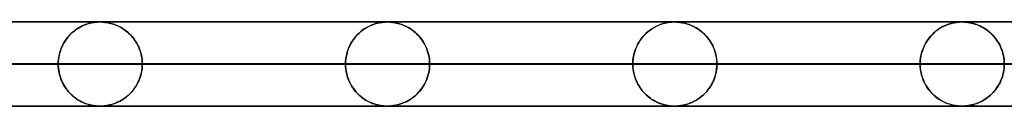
# Model space of a CAD drawing. Header units: millimetres. Extents: x -790 to 790, y -924 to 924.
# Tile 3 of 48: x -555 to -438, y 914 to 924. Entities that reach past the tile are written whole.
import ezdxf

# ---------------------------------------------------------------- set-up
doc = ezdxf.new("R2010")
doc.units = ezdxf.units.MM
doc.layers.add('HIDDEN', color=7, linetype='Continuous')
doc.layers.add('THICK', color=7, linetype='Continuous')

msp = doc.modelspace()

# ---------------------------------------------------------------- linework, layer by layer
at = {"layer": 'HIDDEN'}
for p, q in [((0, 923.99), (-677, 923.99)), ((-330.08, 923.98), (-647.9, 923.98)), ((-548.31, 923.18), (-548.5, 923.05)), ((-548.41, 923.11), (-548.24, 923.22)), ((-548.12, 923.3), (-548.31, 923.18)), ((-548.24, 923.22), (-548.06, 923.33)), ((-547.92, 923.41), (-548.12, 923.3)), ((-548.06, 923.33), (-547.89, 923.42)), ((-547.72, 923.51), (-547.92, 923.41)), ((-547.89, 923.42), (-547.71, 923.51)), ((-547.52, 923.6), (-547.72, 923.51)), ((-547.71, 923.51), (-547.53, 923.59)), ((-547.53, 923.59), (-547.35, 923.66)), ((-547.32, 923.67), (-547.52, 923.6)), ((-547.35, 923.66), (-547.16, 923.73)), ((-547.14, 923.74), (-547.32, 923.67)), ((-547.16, 923.73), (-546.98, 923.79)), ((-546.96, 923.79), (-547.14, 923.74)), ((-546.98, 923.79), (-546.79, 923.83)), ((-546.79, 923.84), (-546.96, 923.79)), ((-546.79, 923.83), (-546.61, 923.88)), ((-546.64, 923.87), (-546.79, 923.84)), ((-546.49, 923.9), (-546.64, 923.87)), ((-546.61, 923.88), (-546.44, 923.91)), ((-546.36, 923.92), (-546.49, 923.9)), ((-546.44, 923.91), (-546.29, 923.93)), ((-546.24, 923.94), (-546.36, 923.92)), ((-546.29, 923.93), (-546.15, 923.95)), ((-546.13, 923.95), (-546.24, 923.94)), ((-546.15, 923.95), (-546.02, 923.96)), ((-546.03, 923.96), (-546.13, 923.95)), ((-545.93, 923.97), (-546.03, 923.96)), ((-546.02, 923.96), (-545.92, 923.97)), ((-545.83, 923.97), (-545.93, 923.97)), ((-545.92, 923.97), (-545.82, 923.98)), ((-545.75, 923.98), (-545.83, 923.97)), ((-545.82, 923.98), (-545.74, 923.98)), ((-545.67, 923.98), (-545.75, 923.98)), ((-545.74, 923.98), (-545.67, 923.98)), ((-545.67, 923.98), (-545.6, 923.98)), ((-545.6, 923.98), (-545.67, 923.98)), ((-545.6, 923.98), (-545.53, 923.98)), ((-545.52, 923.98), (-545.6, 923.98)), ((-545.53, 923.98), (-545.46, 923.98)), ((-545.44, 923.98), (-545.52, 923.98)), ((-545.46, 923.98), (-545.38, 923.98)), ((-545.35, 923.97), (-545.44, 923.98)), ((-545.38, 923.98), (-545.29, 923.97)), ((-545.25, 923.97), (-545.35, 923.97)), ((-545.29, 923.97), (-545.19, 923.96)), ((-545.12, 923.96), (-545.25, 923.97)), ((-545.19, 923.96), (-545.1, 923.95)), ((-544.98, 923.94), (-545.12, 923.96)), ((-545.1, 923.95), (-544.99, 923.94)), ((-544.99, 923.94), (-544.89, 923.93)), ((-544.81, 923.92), (-544.98, 923.94)), ((-544.89, 923.93), (-544.76, 923.91)), ((-544.62, 923.88), (-544.81, 923.92)), ((-544.76, 923.91), (-544.63, 923.88)), ((-544.63, 923.88), (-544.48, 923.85)), ((-544.41, 923.84), (-544.62, 923.88)), ((-544.48, 923.85), (-544.33, 923.82)), ((-544.19, 923.78), (-544.41, 923.84)), ((-544.33, 923.82), (-544.16, 923.77)), ((-543.97, 923.71), (-544.19, 923.78)), ((-544.16, 923.77), (-543.99, 923.71)), ((-543.99, 923.71), (-543.81, 923.65)), ((-543.74, 923.62), (-543.97, 923.71)), ((-543.81, 923.65), (-543.62, 923.57)), ((-543.52, 923.53), (-543.74, 923.62)), ((-543.62, 923.57), (-543.43, 923.48)), ((-543.31, 923.42), (-543.52, 923.53)), ((-543.43, 923.48), (-543.23, 923.39)), ((-543.09, 923.31), (-543.31, 923.42)), ((-543.23, 923.39), (-543.04, 923.28)), ((-542.88, 923.18), (-543.09, 923.31)), ((-543.04, 923.28), (-542.86, 923.17)), ((-542.68, 923.04), (-542.88, 923.18)), ((-514.28, 923.13), (-514.08, 923.26)), ((-514.01, 923.3), (-514.24, 923.16)), ((-514.08, 923.26), (-513.88, 923.37)), ((-513.78, 923.42), (-514.01, 923.3)), ((-513.88, 923.37), (-513.68, 923.48)), ((-513.55, 923.54), (-513.78, 923.42)), ((-513.68, 923.48), (-513.47, 923.57)), ((-513.31, 923.64), (-513.55, 923.54)), ((-513.47, 923.57), (-513.27, 923.66)), ((-513.08, 923.72), (-513.31, 923.64)), ((-513.27, 923.66), (-513.06, 923.73)), ((-512.87, 923.79), (-513.08, 923.72)), ((-513.06, 923.73), (-512.86, 923.79)), ((-512.67, 923.84), (-512.87, 923.79)), ((-512.86, 923.79), (-512.66, 923.84)), ((-512.48, 923.88), (-512.67, 923.84)), ((-512.66, 923.84), (-512.46, 923.89)), ((-512.31, 923.91), (-512.48, 923.88)), ((-512.46, 923.89), (-512.28, 923.92)), ((-512.16, 923.94), (-512.31, 923.91)), ((-512.28, 923.92), (-512.12, 923.94)), ((-512.03, 923.95), (-512.16, 923.94)), ((-512.12, 923.94), (-511.97, 923.96)), ((-511.91, 923.96), (-512.03, 923.95)), ((-511.97, 923.96), (-511.85, 923.97)), ((-511.79, 923.97), (-511.91, 923.96)), ((-511.85, 923.97), (-511.75, 923.97)), ((-511.68, 923.98), (-511.79, 923.97)), ((-511.75, 923.97), (-511.66, 923.98)), ((-511.59, 923.98), (-511.68, 923.98)), ((-511.66, 923.98), (-511.58, 923.98)), ((-511.5, 923.98), (-511.59, 923.98)), ((-511.58, 923.98), (-511.5, 923.98)), ((-511.5, 923.98), (-511.42, 923.98)), ((-511.41, 923.98), (-511.5, 923.98)), ((-511.42, 923.98), (-511.35, 923.98)), ((-511.32, 923.98), (-511.41, 923.98)), ((-511.35, 923.98), (-511.26, 923.97)), ((-511.22, 923.97), (-511.32, 923.98)), ((-511.26, 923.97), (-511.16, 923.97)), ((-511.1, 923.96), (-511.22, 923.97)), ((-511.16, 923.97), (-511.06, 923.96)), ((-510.97, 923.95), (-511.1, 923.96)), ((-511.06, 923.96), (-510.95, 923.95)), ((-510.82, 923.93), (-510.97, 923.95)), ((-510.95, 923.95), (-510.84, 923.94)), ((-510.84, 923.94), (-510.71, 923.92)), ((-510.65, 923.91), (-510.82, 923.93)), ((-510.71, 923.92), (-510.57, 923.89)), ((-510.47, 923.87), (-510.65, 923.91)), ((-510.57, 923.89), (-510.42, 923.86)), ((-510.26, 923.82), (-510.47, 923.87)), ((-510.42, 923.86), (-510.26, 923.82)), ((-510.26, 923.82), (-510.08, 923.77)), ((-510.05, 923.77), (-510.26, 923.82)), ((-510.08, 923.77), (-509.89, 923.72)), ((-509.83, 923.69), (-510.05, 923.77)), ((-509.89, 923.72), (-509.7, 923.64)), ((-509.62, 923.61), (-509.83, 923.69)), ((-509.7, 923.64), (-509.49, 923.56)), ((-509.41, 923.52), (-509.62, 923.61)), ((-509.49, 923.56), (-509.29, 923.46)), ((-509.2, 923.42), (-509.41, 923.52)), ((-509.29, 923.46), (-509.08, 923.36)), ((-509, 923.31), (-509.2, 923.42)), ((-509.08, 923.36), (-508.88, 923.24)), ((-508.8, 923.19), (-509, 923.31)), ((-508.88, 923.24), (-508.68, 923.11)), ((-508.6, 923.06), (-508.8, 923.19)), ((-480.33, 923.03), (-480.09, 923.19)), ((-480.1, 923.18), (-480.33, 923.02)), ((-479.85, 923.33), (-480.1, 923.18)), ((-480.09, 923.19), (-479.84, 923.34)), ((-479.6, 923.46), (-479.85, 923.33)), ((-479.84, 923.34), (-479.6, 923.47)), ((-479.6, 923.47), (-479.35, 923.58)), ((-479.34, 923.58), (-479.6, 923.46)), ((-479.35, 923.58), (-479.11, 923.68)), ((-479.08, 923.69), (-479.34, 923.58)), ((-479.11, 923.68), (-478.87, 923.76)), ((-478.84, 923.77), (-479.08, 923.69)), ((-478.87, 923.76), (-478.62, 923.83)), ((-478.61, 923.83), (-478.84, 923.77)), ((-478.62, 923.83), (-478.39, 923.88)), ((-478.39, 923.88), (-478.61, 923.83)), ((-478.39, 923.88), (-478.18, 923.92)), ((-478.2, 923.92), (-478.39, 923.88)), ((-478.03, 923.94), (-478.2, 923.92)), ((-478.18, 923.92), (-477.99, 923.95)), ((-477.89, 923.96), (-478.03, 923.94)), ((-477.99, 923.95), (-477.82, 923.96)), ((-477.76, 923.97), (-477.89, 923.96)), ((-477.82, 923.96), (-477.69, 923.97)), ((-477.66, 923.97), (-477.76, 923.97)), ((-477.69, 923.97), (-477.58, 923.98)), ((-477.56, 923.98), (-477.66, 923.97)), ((-477.58, 923.98), (-477.49, 923.98)), ((-477.48, 923.98), (-477.56, 923.98)), ((-477.49, 923.98), (-477.4, 923.98)), ((-477.4, 923.98), (-477.48, 923.98)), ((-477.4, 923.98), (-477.32, 923.98)), ((-477.32, 923.98), (-477.4, 923.98)), ((-477.32, 923.98), (-477.23, 923.98)), ((-477.23, 923.98), (-477.32, 923.98)), ((-477.23, 923.98), (-477.13, 923.97)), ((-477.14, 923.97), (-477.23, 923.98)), ((-477.04, 923.97), (-477.14, 923.97)), ((-477.13, 923.97), (-477.02, 923.97)), ((-476.94, 923.96), (-477.04, 923.97)), ((-477.02, 923.97), (-476.91, 923.96)), ((-476.82, 923.95), (-476.94, 923.96)), ((-476.91, 923.96), (-476.79, 923.94)), ((-476.69, 923.93), (-476.82, 923.95)), ((-476.79, 923.94), (-476.66, 923.93)), ((-476.55, 923.91), (-476.69, 923.93)), ((-476.66, 923.93), (-476.52, 923.9)), ((-476.4, 923.88), (-476.55, 923.91)), ((-476.52, 923.9), (-476.36, 923.87)), ((-476.23, 923.84), (-476.4, 923.88)), ((-476.36, 923.87), (-476.18, 923.83)), ((-476.06, 923.8), (-476.23, 923.84)), ((-476.18, 923.83), (-475.99, 923.78)), ((-475.88, 923.74), (-476.06, 923.8)), ((-475.99, 923.78), (-475.8, 923.72)), ((-475.7, 923.68), (-475.88, 923.74)), ((-475.8, 923.72), (-475.59, 923.64)), ((-475.52, 923.61), (-475.7, 923.68)), ((-475.59, 923.64), (-475.37, 923.55)), ((-475.35, 923.54), (-475.52, 923.61)), ((-475.37, 923.55), (-475.15, 923.45)), ((-475.17, 923.46), (-475.35, 923.54)), ((-475, 923.37), (-475.17, 923.46)), ((-475.15, 923.45), (-474.93, 923.33)), ((-474.83, 923.27), (-475, 923.37)), ((-474.93, 923.33), (-474.72, 923.2)), ((-474.66, 923.17), (-474.83, 923.27)), ((-474.72, 923.2), (-474.52, 923.07)), ((-445.86, 923.27), (-446.08, 923.13)), ((-446.05, 923.15), (-445.79, 923.31)), ((-445.64, 923.4), (-445.86, 923.27)), ((-445.79, 923.31), (-445.52, 923.45)), ((-445.41, 923.51), (-445.64, 923.4)), ((-445.52, 923.45), (-445.25, 923.58)), ((-445.19, 923.61), (-445.41, 923.51)), ((-445.25, 923.58), (-444.98, 923.69)), ((-444.98, 923.69), (-445.19, 923.61)), ((-444.98, 923.69), (-444.72, 923.77)), ((-444.79, 923.75), (-444.98, 923.69)), ((-444.6, 923.81), (-444.79, 923.75)), ((-444.72, 923.77), (-444.45, 923.85)), ((-444.43, 923.85), (-444.6, 923.81)), ((-444.45, 923.85), (-444.19, 923.9)), ((-444.27, 923.89), (-444.43, 923.85)), ((-444.12, 923.91), (-444.27, 923.89)), ((-444.19, 923.9), (-443.97, 923.94)), ((-443.98, 923.93), (-444.12, 923.91)), ((-443.86, 923.95), (-443.98, 923.93)), ((-443.97, 923.94), (-443.77, 923.96)), ((-443.74, 923.96), (-443.86, 923.95)), ((-443.77, 923.96), (-443.62, 923.97)), ((-443.64, 923.97), (-443.74, 923.96)), ((-443.55, 923.97), (-443.64, 923.97)), ((-443.62, 923.97), (-443.52, 923.98)), ((-443.46, 923.98), (-443.55, 923.97)), ((-443.52, 923.98), (-443.44, 923.98)), ((-443.38, 923.98), (-443.46, 923.98)), ((-443.44, 923.98), (-443.37, 923.98)), ((-443.3, 923.98), (-443.38, 923.98)), ((-443.37, 923.98), (-443.3, 923.98)), ((-443.3, 923.98), (-443.23, 923.98)), ((-443.22, 923.98), (-443.3, 923.98)), ((-443.23, 923.98), (-443.16, 923.98)), ((-443.14, 923.98), (-443.22, 923.98)), ((-443.16, 923.98), (-443.09, 923.98)), ((-443.05, 923.97), (-443.14, 923.98)), ((-443.09, 923.98), (-443, 923.97)), ((-442.95, 923.97), (-443.05, 923.97)), ((-443, 923.97), (-442.91, 923.96)), ((-442.83, 923.96), (-442.95, 923.97)), ((-442.91, 923.96), (-442.82, 923.96)), ((-442.69, 923.94), (-442.83, 923.96)), ((-442.82, 923.96), (-442.72, 923.95)), ((-442.72, 923.95), (-442.61, 923.93)), ((-442.54, 923.92), (-442.69, 923.94)), ((-442.61, 923.93), (-442.49, 923.91)), ((-442.37, 923.89), (-442.54, 923.92)), ((-442.49, 923.91), (-442.36, 923.89)), ((-442.19, 923.85), (-442.37, 923.89)), ((-442.36, 923.89), (-442.22, 923.86)), ((-442.22, 923.86), (-442.07, 923.83)), ((-441.99, 923.81), (-442.19, 923.85)), ((-442.07, 923.83), (-441.91, 923.78)), ((-441.79, 923.75), (-441.99, 923.81)), ((-441.91, 923.78), (-441.74, 923.73)), ((-441.59, 923.68), (-441.79, 923.75)), ((-441.74, 923.73), (-441.56, 923.67)), ((-441.39, 923.6), (-441.59, 923.68)), ((-441.56, 923.67), (-441.37, 923.6)), ((-441.2, 923.52), (-441.39, 923.6)), ((-441.37, 923.6), (-441.18, 923.51)), ((-441, 923.42), (-441.2, 923.52)), ((-441.18, 923.51), (-440.99, 923.42)), ((-440.81, 923.32), (-441, 923.42)), ((-440.99, 923.42), (-440.8, 923.31)), ((-440.62, 923.21), (-440.81, 923.32)), ((-440.8, 923.31), (-440.62, 923.2)), ((-440.44, 923.09), (-440.62, 923.21)), ((-440.62, 923.2), (-440.44, 923.08)), ((-549.63, 921.92), (-549.49, 922.1)), ((-549.48, 922.11), (-549.62, 921.92)), ((-549.49, 922.1), (-549.35, 922.27)), ((-549.34, 922.28), (-549.48, 922.11)), ((-549.35, 922.27), (-549.2, 922.43)), ((-549.18, 922.45), (-549.34, 922.28)), ((-549.2, 922.43), (-549.05, 922.58)), ((-549.02, 922.61), (-549.18, 922.45)), ((-549.05, 922.58), (-548.9, 922.73)), ((-548.85, 922.77), (-549.02, 922.61)), ((-548.9, 922.73), (-548.74, 922.86)), ((-548.68, 922.91), (-548.85, 922.77)), ((-548.74, 922.86), (-548.57, 922.99)), ((-548.5, 923.05), (-548.68, 922.91)), ((-548.57, 922.99), (-548.41, 923.11)), ((-542.86, 923.17), (-542.68, 923.04)), ((-542.68, 923.04), (-542.51, 922.91)), ((-542.48, 922.89), (-542.68, 923.04)), ((-542.51, 922.91), (-542.34, 922.78)), ((-542.28, 922.73), (-542.48, 922.89)), ((-542.34, 922.78), (-542.18, 922.63)), ((-542.09, 922.55), (-542.28, 922.73)), ((-542.18, 922.63), (-542.02, 922.48)), ((-541.91, 922.37), (-542.09, 922.55)), ((-542.02, 922.48), (-541.87, 922.32)), ((-541.74, 922.17), (-541.91, 922.37)), ((-541.87, 922.32), (-541.73, 922.16)), ((-541.57, 921.96), (-541.74, 922.17)), ((-541.73, 922.16), (-541.59, 921.98)), ((-515.4, 922.08), (-515.56, 921.87)), ((-515.54, 921.9), (-515.38, 922.11)), ((-515.23, 922.29), (-515.4, 922.08)), ((-515.38, 922.11), (-515.21, 922.31)), ((-515.05, 922.49), (-515.23, 922.29)), ((-515.21, 922.31), (-515.04, 922.5)), ((-514.86, 922.67), (-515.05, 922.49)), ((-515.04, 922.5), (-514.86, 922.67)), ((-514.66, 922.85), (-514.86, 922.67)), ((-514.86, 922.67), (-514.67, 922.84)), ((-514.67, 922.84), (-514.48, 922.99)), ((-514.45, 923.01), (-514.66, 922.85)), ((-514.48, 922.99), (-514.28, 923.13)), ((-514.24, 923.16), (-514.45, 923.01)), ((-508.68, 923.11), (-508.49, 922.98)), ((-508.41, 922.91), (-508.6, 923.06)), ((-508.49, 922.98), (-508.31, 922.83)), ((-508.22, 922.76), (-508.41, 922.91)), ((-508.31, 922.83), (-508.13, 922.68)), ((-508.04, 922.6), (-508.22, 922.76)), ((-508.13, 922.68), (-507.96, 922.52)), ((-507.87, 922.42), (-508.04, 922.6)), ((-507.96, 922.52), (-507.8, 922.35)), ((-507.7, 922.24), (-507.87, 922.42)), ((-507.8, 922.35), (-507.64, 922.17)), ((-507.54, 922.04), (-507.7, 922.24)), ((-507.64, 922.17), (-507.49, 921.98)), ((-507.38, 921.83), (-507.54, 922.04)), ((-481.35, 922.02), (-481.52, 921.78)), ((-481.41, 921.94), (-481.21, 922.19)), ((-481.17, 922.24), (-481.35, 922.02)), ((-481.21, 922.19), (-481, 922.43)), ((-480.98, 922.46), (-481.17, 922.24)), ((-481, 922.43), (-480.79, 922.64)), ((-480.77, 922.66), (-480.98, 922.46)), ((-480.79, 922.64), (-480.56, 922.84)), ((-480.56, 922.85), (-480.77, 922.66)), ((-480.56, 922.84), (-480.33, 923.03)), ((-480.33, 923.02), (-480.56, 922.85)), ((-474.5, 923.05), (-474.66, 923.17)), ((-474.52, 923.07), (-474.32, 922.92)), ((-474.33, 922.93), (-474.5, 923.05)), ((-474.18, 922.81), (-474.33, 922.93)), ((-474.32, 922.92), (-474.13, 922.77)), ((-474.02, 922.67), (-474.18, 922.81)), ((-474.13, 922.77), (-473.94, 922.6)), ((-473.87, 922.53), (-474.02, 922.67)), ((-473.94, 922.6), (-473.77, 922.43)), ((-473.72, 922.38), (-473.87, 922.53)), ((-473.77, 922.43), (-473.6, 922.25)), ((-473.58, 922.22), (-473.72, 922.38)), ((-473.6, 922.25), (-473.45, 922.05)), ((-473.45, 922.05), (-473.58, 922.22)), ((-473.45, 922.05), (-473.29, 921.85)), ((-473.31, 921.88), (-473.45, 922.05)), ((-447.44, 921.74), (-447.24, 922.02)), ((-447.21, 922.07), (-447.37, 921.85)), ((-447.24, 922.02), (-447.03, 922.29)), ((-447.05, 922.27), (-447.21, 922.07)), ((-446.87, 922.46), (-447.05, 922.27)), ((-447.03, 922.29), (-446.8, 922.53)), ((-446.68, 922.65), (-446.87, 922.46)), ((-446.8, 922.53), (-446.56, 922.75)), ((-446.49, 922.82), (-446.68, 922.65)), ((-446.56, 922.75), (-446.31, 922.96)), ((-446.29, 922.98), (-446.49, 922.82)), ((-446.31, 922.96), (-446.05, 923.15)), ((-446.08, 923.13), (-446.29, 922.98)), ((-440.26, 922.96), (-440.44, 923.09)), ((-440.44, 923.08), (-440.26, 922.96)), ((-440.26, 922.96), (-440.09, 922.82)), ((-440.09, 922.82), (-440.26, 922.96)), ((-440.09, 922.82), (-439.93, 922.68)), ((-439.92, 922.67), (-440.09, 922.82)), ((-439.93, 922.68), (-439.77, 922.53)), ((-439.75, 922.52), (-439.92, 922.67)), ((-439.77, 922.53), (-439.62, 922.37)), ((-439.6, 922.35), (-439.75, 922.52)), ((-439.62, 922.37), (-439.47, 922.21)), ((-439.44, 922.18), (-439.6, 922.35)), ((-439.47, 922.21), (-439.33, 922.04)), ((-439.3, 921.99), (-439.44, 922.18)), ((-439.33, 922.04), (-439.2, 921.86)), ((-550.21, 920.85), (-550.3, 920.6)), ((-550.27, 920.69), (-550.19, 920.91)), ((-550.11, 921.08), (-550.21, 920.85)), ((-550.19, 920.91), (-550.09, 921.13)), ((-550, 921.3), (-550.11, 921.08)), ((-550.09, 921.13), (-549.99, 921.34)), ((-549.88, 921.52), (-550, 921.3)), ((-549.99, 921.34), (-549.87, 921.54)), ((-549.76, 921.72), (-549.88, 921.52)), ((-549.87, 921.54), (-549.75, 921.73)), ((-549.62, 921.92), (-549.76, 921.72)), ((-549.75, 921.73), (-549.63, 921.92)), ((-541.59, 921.98), (-541.46, 921.8)), ((-541.42, 921.73), (-541.57, 921.96)), ((-541.46, 921.8), (-541.33, 921.61)), ((-541.27, 921.5), (-541.42, 921.73)), ((-541.33, 921.61), (-541.22, 921.41)), ((-541.14, 921.25), (-541.27, 921.5)), ((-541.22, 921.41), (-541.11, 921.2)), ((-541.01, 921), (-541.14, 921.25)), ((-541.11, 921.2), (-541, 920.98)), ((-540.9, 920.73), (-541.01, 921)), ((-541, 920.98), (-540.91, 920.75)), ((-516.08, 920.93), (-516.18, 920.67)), ((-516.17, 920.69), (-516.07, 920.95)), ((-515.97, 921.17), (-516.08, 920.93)), ((-516.07, 920.95), (-515.95, 921.21)), ((-515.84, 921.41), (-515.97, 921.17)), ((-515.95, 921.21), (-515.82, 921.45)), ((-515.71, 921.64), (-515.84, 921.41)), ((-515.82, 921.45), (-515.69, 921.68)), ((-515.56, 921.87), (-515.71, 921.64)), ((-515.69, 921.68), (-515.54, 921.9)), ((-507.49, 921.98), (-507.35, 921.79)), ((-507.24, 921.62), (-507.38, 921.83)), ((-507.35, 921.79), (-507.22, 921.58)), ((-507.11, 921.39), (-507.24, 921.62)), ((-507.22, 921.58), (-507.09, 921.36)), ((-506.98, 921.15), (-507.11, 921.39)), ((-507.09, 921.36), (-506.97, 921.13)), ((-506.87, 920.9), (-506.98, 921.15)), ((-506.97, 921.13), (-506.87, 920.89)), ((-506.77, 920.65), (-506.87, 920.9)), ((-506.87, 920.89), (-506.77, 920.64)), ((-482.04, 920.76), (-481.91, 921.08)), ((-481.93, 921.03), (-482.04, 920.76)), ((-481.81, 921.29), (-481.93, 921.03)), ((-481.91, 921.08), (-481.76, 921.38)), ((-481.67, 921.54), (-481.81, 921.29)), ((-481.76, 921.38), (-481.59, 921.67)), ((-481.52, 921.78), (-481.67, 921.54)), ((-481.59, 921.67), (-481.41, 921.94)), ((-473.19, 921.7), (-473.31, 921.88)), ((-473.29, 921.85), (-473.15, 921.64)), ((-473.07, 921.51), (-473.19, 921.7)), ((-473.15, 921.64), (-473.02, 921.41)), ((-472.96, 921.31), (-473.07, 921.51)), ((-473.02, 921.41), (-472.89, 921.18)), ((-472.86, 921.1), (-472.96, 921.31)), ((-472.89, 921.18), (-472.78, 920.93)), ((-472.76, 920.89), (-472.86, 921.1)), ((-472.78, 920.93), (-472.68, 920.68)), ((-472.68, 920.67), (-472.76, 920.89)), ((-447.91, 920.85), (-448.01, 920.57)), ((-447.93, 920.79), (-447.79, 921.13)), ((-447.79, 921.12), (-447.91, 920.85)), ((-447.79, 921.13), (-447.62, 921.44)), ((-447.66, 921.38), (-447.79, 921.12)), ((-447.52, 921.62), (-447.66, 921.38)), ((-447.62, 921.44), (-447.44, 921.74)), ((-447.37, 921.85), (-447.52, 921.62)), ((-439.16, 921.8), (-439.3, 921.99)), ((-439.2, 921.86), (-439.07, 921.67)), ((-439.03, 921.6), (-439.16, 921.8)), ((-439.07, 921.67), (-438.95, 921.47)), ((-438.9, 921.39), (-439.03, 921.6)), ((-438.95, 921.47), (-438.83, 921.25)), ((-438.79, 921.18), (-438.9, 921.39)), ((-438.83, 921.25), (-438.72, 921.04)), ((-438.69, 920.95), (-438.79, 921.18)), ((-438.72, 921.04), (-438.63, 920.81)), ((-438.6, 920.72), (-438.69, 920.95)), ((-550.5, 919.82), (-550.54, 919.55)), ((-550.54, 919.49), (-550.51, 919.73)), ((-550.51, 919.73), (-550.47, 919.98)), ((-550.45, 920.09), (-550.5, 919.82)), ((-550.47, 919.98), (-550.41, 920.22)), ((-550.38, 920.35), (-550.45, 920.09)), ((-550.41, 920.22), (-550.35, 920.46)), ((-550.3, 920.6), (-550.38, 920.35)), ((-550.35, 920.46), (-550.27, 920.69)), ((-540.91, 920.75), (-540.83, 920.52)), ((-540.81, 920.46), (-540.9, 920.73)), ((-540.83, 920.52), (-540.76, 920.28)), ((-540.73, 920.17), (-540.81, 920.46)), ((-540.76, 920.28), (-540.7, 920.03)), ((-540.67, 919.88), (-540.73, 920.17)), ((-540.7, 920.03), (-540.65, 919.78)), ((-540.62, 919.59), (-540.67, 919.88)), ((-540.65, 919.78), (-540.62, 919.52)), ((-516.43, 919.57), (-516.39, 919.86)), ((-516.39, 919.86), (-516.43, 919.57)), ((-516.39, 919.86), (-516.33, 920.14)), ((-516.33, 920.14), (-516.39, 919.86)), ((-516.33, 920.14), (-516.26, 920.42)), ((-516.26, 920.41), (-516.33, 920.14)), ((-516.26, 920.42), (-516.17, 920.69)), ((-516.18, 920.67), (-516.26, 920.41)), ((-506.69, 920.38), (-506.77, 920.65)), ((-506.77, 920.64), (-506.69, 920.38)), ((-506.69, 920.38), (-506.62, 920.12)), ((-506.61, 920.11), (-506.69, 920.38)), ((-506.62, 920.12), (-506.56, 919.84)), ((-506.56, 919.83), (-506.61, 920.11)), ((-506.56, 919.84), (-506.52, 919.56)), ((-506.52, 919.55), (-506.56, 919.83)), ((-482.35, 919.36), (-482.31, 919.72)), ((-482.28, 919.9), (-482.33, 919.6)), ((-482.31, 919.72), (-482.25, 920.07)), ((-482.22, 920.2), (-482.28, 919.9)), ((-482.25, 920.07), (-482.16, 920.42)), ((-482.14, 920.48), (-482.22, 920.2)), ((-482.16, 920.42), (-482.04, 920.76)), ((-482.04, 920.76), (-482.14, 920.48)), ((-472.68, 920.68), (-472.59, 920.41)), ((-472.6, 920.44), (-472.68, 920.67)), ((-472.54, 920.21), (-472.6, 920.44)), ((-472.59, 920.41), (-472.52, 920.14)), ((-472.48, 919.97), (-472.54, 920.21)), ((-472.52, 920.14), (-472.46, 919.86)), ((-472.44, 919.73), (-472.48, 919.97)), ((-472.46, 919.86), (-472.42, 919.57)), ((-472.41, 919.48), (-472.44, 919.73)), ((-448.25, 919.36), (-448.21, 919.73)), ((-448.17, 919.96), (-448.22, 919.64)), ((-448.21, 919.73), (-448.14, 920.09)), ((-448.1, 920.27), (-448.17, 919.96)), ((-448.14, 920.09), (-448.05, 920.45)), ((-448.01, 920.57), (-448.1, 920.27)), ((-448.05, 920.45), (-447.93, 920.79)), ((-438.63, 920.81), (-438.54, 920.57)), ((-438.51, 920.49), (-438.6, 920.72)), ((-438.54, 920.57), (-438.46, 920.32)), ((-438.44, 920.24), (-438.51, 920.49)), ((-438.46, 920.32), (-438.4, 920.07)), ((-438.39, 920), (-438.44, 920.24)), ((-438.4, 920.07), (-438.35, 919.81)), ((-438.34, 919.75), (-438.39, 920)), ((-438.35, 919.81), (-438.31, 919.54)), ((-438.31, 919.49), (-438.34, 919.75)), ((-336.64, 918.99), (-652.87, 918.99)), ((-652.87, 918.99), (-336.64, 918.99)), ((-642.89, 918.99), (-331.56, 918.99)), ((-331.56, 918.99), (-642.89, 918.99)), ((-319.28, 918.99), (-618.77, 918.99)), ((-618.77, 918.99), (-319.28, 918.99)), ((-608.79, 918.99), (-314.2, 918.99)), ((-314.2, 918.99), (-608.79, 918.99)), ((-301.92, 918.99), (-584.67, 918.99)), ((-584.67, 918.99), (-301.92, 918.99)), ((-574.69, 918.99), (-296.84, 918.99)), ((-296.84, 918.99), (-574.69, 918.99)), ((-550.57, 918.99), (-574.69, 918.99)), ((-574.69, 918.99), (-550.57, 918.99)), ((-550.56, 919.27), (-550.57, 918.99)), ((-550.57, 918.99), (-550.56, 919.24)), ((-550.57, 918.99), (-550.56, 918.74)), ((-284.57, 918.99), (-550.57, 918.99)), ((-550.57, 918.99), (-284.57, 918.99)), ((-550.56, 918.71), (-550.57, 918.99)), ((-550.54, 919.55), (-550.56, 919.27)), ((-550.56, 919.24), (-550.54, 919.49)), ((-550.56, 918.74), (-550.54, 918.49)), ((-550.54, 918.43), (-550.56, 918.71)), ((-540.6, 919.29), (-540.62, 919.59)), ((-540.62, 919.52), (-540.59, 919.26)), ((-540.62, 918.46), (-540.59, 918.72)), ((-540.6, 918.69), (-540.62, 918.39)), ((-540.59, 918.99), (-540.6, 919.29)), ((-540.59, 918.99), (-540.6, 918.69)), ((-540.59, 919.26), (-540.59, 918.99)), ((-540.59, 918.72), (-540.59, 918.99)), ((-540.59, 918.99), (-279.48, 918.99)), ((-279.48, 918.99), (-540.59, 918.99)), ((-516.47, 918.99), (-540.59, 918.99)), ((-540.59, 918.99), (-516.47, 918.99)), ((-516.47, 918.99), (-516.46, 919.28)), ((-516.46, 919.28), (-516.47, 918.99)), ((-516.47, 918.99), (-516.46, 918.7)), ((-267.21, 918.99), (-516.47, 918.99)), ((-516.47, 918.99), (-267.21, 918.99)), ((-516.46, 918.7), (-516.47, 918.99)), ((-516.46, 919.28), (-516.43, 919.57)), ((-516.43, 919.57), (-516.46, 919.28)), ((-516.46, 918.7), (-516.43, 918.41)), ((-516.43, 918.41), (-516.46, 918.7)), ((-506.52, 919.56), (-506.49, 919.28)), ((-506.49, 919.27), (-506.52, 919.55)), ((-506.49, 918.71), (-506.52, 918.43)), ((-506.52, 918.42), (-506.49, 918.7)), ((-506.49, 919.28), (-506.49, 918.99)), ((-506.49, 918.99), (-506.49, 919.27)), ((-506.49, 918.7), (-506.49, 918.99)), ((-506.49, 918.99), (-262.13, 918.99)), ((-506.49, 918.99), (-506.49, 918.71)), ((-262.13, 918.99), (-506.49, 918.99)), ((-482.36, 918.99), (-506.49, 918.99)), ((-506.49, 918.99), (-482.36, 918.99)), ((-482.36, 918.99), (-482.35, 919.36)), ((-482.35, 919.3), (-482.36, 918.99)), ((-482.36, 918.99), (-482.35, 918.62)), ((-249.85, 918.99), (-482.36, 918.99)), ((-482.36, 918.99), (-249.85, 918.99)), ((-482.35, 918.68), (-482.36, 918.99)), ((-482.33, 919.6), (-482.35, 919.3)), ((-482.33, 918.38), (-482.35, 918.68)), ((-482.35, 918.62), (-482.31, 918.26)), ((-472.41, 918.5), (-472.44, 918.25)), ((-472.42, 919.57), (-472.39, 919.28)), ((-472.42, 918.41), (-472.39, 918.7)), ((-472.39, 919.24), (-472.41, 919.48)), ((-472.39, 918.74), (-472.41, 918.5)), ((-472.39, 919.28), (-472.38, 918.99)), ((-472.38, 918.99), (-472.39, 919.24)), ((-472.39, 918.7), (-472.38, 918.99)), ((-472.38, 918.99), (-472.39, 918.74)), ((-472.38, 918.99), (-244.77, 918.99)), ((-244.77, 918.99), (-472.38, 918.99)), ((-448.26, 918.99), (-472.38, 918.99)), ((-472.38, 918.99), (-448.26, 918.99)), ((-448.26, 918.99), (-448.25, 919.36)), ((-448.25, 919.32), (-448.26, 918.99)), ((-448.26, 918.99), (-448.25, 918.62)), ((-232.49, 918.99), (-448.26, 918.99)), ((-448.26, 918.99), (-232.49, 918.99)), ((-448.25, 918.66), (-448.26, 918.99)), ((-448.22, 919.64), (-448.25, 919.32)), ((-448.22, 918.33), (-448.25, 918.66)), ((-448.25, 918.62), (-448.21, 918.25)), ((-438.31, 919.54), (-438.29, 919.27)), ((-438.29, 919.24), (-438.31, 919.49)), ((-438.29, 918.74), (-438.31, 918.49)), ((-438.31, 918.44), (-438.29, 918.71)), ((-438.29, 919.27), (-438.28, 918.99)), ((-438.28, 918.99), (-438.29, 919.24)), ((-438.29, 918.71), (-438.28, 918.99)), ((-438.28, 918.99), (-438.29, 918.74)), ((-550.54, 918.49), (-550.51, 918.25)), ((-550.5, 918.16), (-550.54, 918.43)), ((-550.51, 918.25), (-550.47, 918)), ((-550.45, 917.89), (-550.5, 918.16)), ((-550.47, 918), (-550.41, 917.76)), ((-550.38, 917.63), (-550.45, 917.89)), ((-550.41, 917.76), (-550.35, 917.52)), ((-550.3, 917.38), (-550.38, 917.63)), ((-550.35, 917.52), (-550.27, 917.29)), ((-550.21, 917.13), (-550.3, 917.38)), ((-540.91, 917.23), (-540.83, 917.46)), ((-540.81, 917.52), (-540.9, 917.25)), ((-540.83, 917.46), (-540.76, 917.7)), ((-540.73, 917.81), (-540.81, 917.52)), ((-540.76, 917.7), (-540.7, 917.95)), ((-540.67, 918.1), (-540.73, 917.81)), ((-540.7, 917.95), (-540.65, 918.2)), ((-540.62, 918.39), (-540.67, 918.1)), ((-540.65, 918.2), (-540.62, 918.46)), ((-516.43, 918.41), (-516.39, 918.12)), ((-516.39, 918.12), (-516.43, 918.41)), ((-516.39, 918.12), (-516.33, 917.84)), ((-516.33, 917.84), (-516.39, 918.12)), ((-516.33, 917.84), (-516.26, 917.56)), ((-516.26, 917.57), (-516.33, 917.84)), ((-516.18, 917.31), (-516.26, 917.57)), ((-516.26, 917.56), (-516.17, 917.29)), ((-506.87, 917.09), (-506.77, 917.34)), ((-506.77, 917.33), (-506.87, 917.08)), ((-506.77, 917.34), (-506.69, 917.6)), ((-506.69, 917.6), (-506.77, 917.33)), ((-506.61, 917.87), (-506.69, 917.6)), ((-506.69, 917.6), (-506.62, 917.86)), ((-506.62, 917.86), (-506.56, 918.14)), ((-506.56, 918.15), (-506.61, 917.87)), ((-506.52, 918.43), (-506.56, 918.15)), ((-506.56, 918.14), (-506.52, 918.42)), ((-482.28, 918.08), (-482.33, 918.38)), ((-482.31, 918.26), (-482.25, 917.91)), ((-482.22, 917.78), (-482.28, 918.08)), ((-482.25, 917.91), (-482.16, 917.56)), ((-482.14, 917.5), (-482.22, 917.78)), ((-482.16, 917.56), (-482.04, 917.22)), ((-482.04, 917.22), (-482.14, 917.5)), ((-472.68, 917.3), (-472.59, 917.57)), ((-472.6, 917.54), (-472.68, 917.31)), ((-472.54, 917.77), (-472.6, 917.54)), ((-472.59, 917.57), (-472.52, 917.84)), ((-472.48, 918.01), (-472.54, 917.77)), ((-472.52, 917.84), (-472.46, 918.12)), ((-472.44, 918.25), (-472.48, 918.01)), ((-472.46, 918.12), (-472.42, 918.41)), ((-448.16, 918), (-448.22, 918.33)), ((-448.21, 918.25), (-448.14, 917.89)), ((-448.09, 917.69), (-448.16, 918)), ((-448.14, 917.89), (-448.05, 917.53)), ((-448, 917.39), (-448.09, 917.69)), ((-448.05, 917.53), (-447.93, 917.19)), ((-447.9, 917.11), (-448, 917.39)), ((-438.63, 917.17), (-438.54, 917.41)), ((-438.51, 917.49), (-438.6, 917.26)), ((-438.54, 917.41), (-438.46, 917.66)), ((-438.44, 917.74), (-438.51, 917.49)), ((-438.46, 917.66), (-438.4, 917.91)), ((-438.39, 917.98), (-438.44, 917.74)), ((-438.4, 917.91), (-438.35, 918.17)), ((-438.34, 918.23), (-438.39, 917.98)), ((-438.35, 918.17), (-438.31, 918.44)), ((-438.31, 918.49), (-438.34, 918.23)), ((-550.27, 917.29), (-550.19, 917.07)), ((-550.11, 916.9), (-550.21, 917.13)), ((-550.19, 917.07), (-550.09, 916.85)), ((-550, 916.68), (-550.11, 916.9)), ((-550.09, 916.85), (-549.99, 916.64)), ((-549.88, 916.46), (-550, 916.68)), ((-549.99, 916.64), (-549.87, 916.44)), ((-549.76, 916.26), (-549.88, 916.46)), ((-549.87, 916.44), (-549.75, 916.25)), ((-549.62, 916.06), (-549.76, 916.26)), ((-549.75, 916.25), (-549.63, 916.06)), ((-541.59, 916), (-541.46, 916.18)), ((-541.42, 916.25), (-541.57, 916.02)), ((-541.46, 916.18), (-541.33, 916.37)), ((-541.27, 916.48), (-541.42, 916.25)), ((-541.33, 916.37), (-541.22, 916.57)), ((-541.14, 916.73), (-541.27, 916.48)), ((-541.22, 916.57), (-541.11, 916.78)), ((-541.01, 916.98), (-541.14, 916.73)), ((-541.11, 916.78), (-541, 917)), ((-540.9, 917.25), (-541.01, 916.98)), ((-541, 917), (-540.91, 917.23)), ((-516.08, 917.05), (-516.18, 917.31)), ((-516.17, 917.29), (-516.07, 917.03)), ((-515.97, 916.81), (-516.08, 917.05)), ((-516.07, 917.03), (-515.95, 916.77)), ((-515.84, 916.57), (-515.97, 916.81)), ((-515.95, 916.77), (-515.82, 916.53)), ((-515.71, 916.34), (-515.84, 916.57)), ((-515.82, 916.53), (-515.69, 916.3)), ((-515.56, 916.11), (-515.71, 916.34)), ((-515.69, 916.3), (-515.54, 916.08)), ((-507.49, 916), (-507.35, 916.19)), ((-507.24, 916.36), (-507.38, 916.15)), ((-507.35, 916.19), (-507.22, 916.4)), ((-507.11, 916.59), (-507.24, 916.36)), ((-507.22, 916.4), (-507.09, 916.62)), ((-506.98, 916.83), (-507.11, 916.59)), ((-507.09, 916.62), (-506.97, 916.85)), ((-506.87, 917.08), (-506.98, 916.83)), ((-506.97, 916.85), (-506.87, 917.09)), ((-482.04, 917.22), (-481.91, 916.9)), ((-481.93, 916.95), (-482.04, 917.22)), ((-481.81, 916.69), (-481.93, 916.95)), ((-481.91, 916.9), (-481.76, 916.6)), ((-481.67, 916.44), (-481.81, 916.69)), ((-481.76, 916.6), (-481.59, 916.31)), ((-481.52, 916.2), (-481.67, 916.44)), ((-481.59, 916.31), (-481.41, 916.04)), ((-481.35, 915.96), (-481.52, 916.2)), ((-473.19, 916.28), (-473.31, 916.1)), ((-473.29, 916.13), (-473.15, 916.34)), ((-473.07, 916.47), (-473.19, 916.28)), ((-473.15, 916.34), (-473.02, 916.57)), ((-472.96, 916.67), (-473.07, 916.47)), ((-473.02, 916.57), (-472.89, 916.8)), ((-472.86, 916.88), (-472.96, 916.67)), ((-472.89, 916.8), (-472.78, 917.05)), ((-472.76, 917.09), (-472.86, 916.88)), ((-472.78, 917.05), (-472.68, 917.3)), ((-472.68, 917.31), (-472.76, 917.09)), ((-447.93, 917.19), (-447.79, 916.85)), ((-447.78, 916.83), (-447.9, 917.11)), ((-447.79, 916.85), (-447.62, 916.54)), ((-447.65, 916.58), (-447.78, 916.83)), ((-447.5, 916.33), (-447.65, 916.58)), ((-447.62, 916.54), (-447.44, 916.24)), ((-447.35, 916.1), (-447.5, 916.33)), ((-447.44, 916.24), (-447.24, 915.96)), ((-439.16, 916.18), (-439.3, 915.99)), ((-439.2, 916.12), (-439.07, 916.31)), ((-439.03, 916.38), (-439.16, 916.18)), ((-439.07, 916.31), (-438.95, 916.51)), ((-438.9, 916.59), (-439.03, 916.38)), ((-438.95, 916.51), (-438.83, 916.73)), ((-438.79, 916.8), (-438.9, 916.59)), ((-438.83, 916.73), (-438.72, 916.94)), ((-438.69, 917.03), (-438.79, 916.8)), ((-438.72, 916.94), (-438.63, 917.17)), ((-438.6, 917.26), (-438.69, 917.03)), ((-549.63, 916.06), (-549.49, 915.88)), ((-549.48, 915.87), (-549.62, 916.06)), ((-549.49, 915.88), (-549.35, 915.71)), ((-549.34, 915.7), (-549.48, 915.87)), ((-549.35, 915.71), (-549.2, 915.55)), ((-549.18, 915.53), (-549.34, 915.7)), ((-549.2, 915.55), (-549.05, 915.4)), ((-549.02, 915.37), (-549.18, 915.53)), ((-549.05, 915.4), (-548.9, 915.25)), ((-548.85, 915.21), (-549.02, 915.37)), ((-548.9, 915.25), (-548.74, 915.12)), ((-548.68, 915.07), (-548.85, 915.21)), ((-548.74, 915.12), (-548.57, 914.99)), ((-548.5, 914.93), (-548.68, 915.07)), ((-542.48, 915.09), (-542.68, 914.94)), ((-542.68, 914.94), (-542.51, 915.07)), ((-542.51, 915.07), (-542.34, 915.2)), ((-542.28, 915.25), (-542.48, 915.09)), ((-542.34, 915.2), (-542.18, 915.35)), ((-542.09, 915.43), (-542.28, 915.25)), ((-542.18, 915.35), (-542.02, 915.5)), ((-541.91, 915.61), (-542.09, 915.43)), ((-542.02, 915.5), (-541.87, 915.66)), ((-541.74, 915.81), (-541.91, 915.61)), ((-541.87, 915.66), (-541.73, 915.82)), ((-541.57, 916.02), (-541.74, 915.81)), ((-541.73, 915.82), (-541.59, 916)), ((-515.4, 915.9), (-515.56, 916.11)), ((-515.54, 916.08), (-515.38, 915.87)), ((-515.23, 915.69), (-515.4, 915.9)), ((-515.38, 915.87), (-515.21, 915.67)), ((-515.05, 915.49), (-515.23, 915.69)), ((-515.21, 915.67), (-515.04, 915.48)), ((-514.86, 915.31), (-515.05, 915.49)), ((-515.04, 915.48), (-514.86, 915.31)), ((-514.86, 915.31), (-514.67, 915.14)), ((-514.66, 915.13), (-514.86, 915.31)), ((-514.67, 915.14), (-514.48, 914.99)), ((-514.45, 914.97), (-514.66, 915.13)), ((-514.48, 914.99), (-514.28, 914.85)), ((-508.68, 914.87), (-508.49, 915)), ((-508.41, 915.07), (-508.6, 914.92)), ((-508.49, 915), (-508.31, 915.15)), ((-508.22, 915.22), (-508.41, 915.07)), ((-508.31, 915.15), (-508.13, 915.3)), ((-508.04, 915.38), (-508.22, 915.22)), ((-508.13, 915.3), (-507.96, 915.46)), ((-507.87, 915.56), (-508.04, 915.38)), ((-507.96, 915.46), (-507.8, 915.63)), ((-507.7, 915.74), (-507.87, 915.56)), ((-507.8, 915.63), (-507.64, 915.81)), ((-507.54, 915.94), (-507.7, 915.74)), ((-507.64, 915.81), (-507.49, 916)), ((-507.38, 916.15), (-507.54, 915.94)), ((-481.41, 916.04), (-481.21, 915.79)), ((-481.17, 915.74), (-481.35, 915.96)), ((-481.21, 915.79), (-481, 915.55)), ((-480.98, 915.52), (-481.17, 915.74)), ((-481, 915.55), (-480.79, 915.34)), ((-480.77, 915.32), (-480.98, 915.52)), ((-480.79, 915.34), (-480.56, 915.14)), ((-480.56, 915.13), (-480.77, 915.32)), ((-480.56, 915.14), (-480.33, 914.95)), ((-480.33, 914.96), (-480.56, 915.13)), ((-474.52, 914.91), (-474.32, 915.06)), ((-474.33, 915.05), (-474.5, 914.93)), ((-474.18, 915.17), (-474.33, 915.05)), ((-474.32, 915.06), (-474.13, 915.21)), ((-474.02, 915.31), (-474.18, 915.17)), ((-474.13, 915.21), (-473.94, 915.38)), ((-473.87, 915.45), (-474.02, 915.31)), ((-473.94, 915.38), (-473.77, 915.55)), ((-473.72, 915.6), (-473.87, 915.45)), ((-473.77, 915.55), (-473.6, 915.73)), ((-473.58, 915.76), (-473.72, 915.6)), ((-473.6, 915.73), (-473.45, 915.93)), ((-473.45, 915.93), (-473.58, 915.76)), ((-473.45, 915.93), (-473.29, 916.13)), ((-473.31, 916.1), (-473.45, 915.93)), ((-447.19, 915.88), (-447.35, 916.1)), ((-447.24, 915.96), (-447.03, 915.69)), ((-447.02, 915.68), (-447.19, 915.88)), ((-447.03, 915.69), (-446.8, 915.45)), ((-446.84, 915.48), (-447.02, 915.68)), ((-446.65, 915.3), (-446.84, 915.48)), ((-446.8, 915.45), (-446.56, 915.23)), ((-446.45, 915.13), (-446.65, 915.3)), ((-446.56, 915.23), (-446.31, 915.02)), ((-446.24, 914.97), (-446.45, 915.13)), ((-446.31, 915.02), (-446.05, 914.83)), ((-440.44, 914.9), (-440.26, 915.02)), ((-440.26, 915.02), (-440.44, 914.89)), ((-440.26, 915.02), (-440.09, 915.16)), ((-440.09, 915.16), (-440.26, 915.02)), ((-439.92, 915.31), (-440.09, 915.16)), ((-440.09, 915.16), (-439.93, 915.3)), ((-439.93, 915.3), (-439.77, 915.45)), ((-439.75, 915.46), (-439.92, 915.31)), ((-439.77, 915.45), (-439.62, 915.61)), ((-439.6, 915.63), (-439.75, 915.46)), ((-439.62, 915.61), (-439.47, 915.77)), ((-439.44, 915.8), (-439.6, 915.63)), ((-439.47, 915.77), (-439.33, 915.94)), ((-439.3, 915.99), (-439.44, 915.8)), ((-439.33, 915.94), (-439.2, 916.12)), ((0, 913.99), (-677, 913.99)), ((-647.9, 914), (-330.08, 914)), ((-647.9, 914), (-330.08, 914)), ((-613.8, 914), (-312.72, 914)), ((-579.7, 914), (-295.36, 914)), ((-548.57, 914.99), (-548.41, 914.87)), ((-548.31, 914.8), (-548.5, 914.93)), ((-548.41, 914.87), (-548.24, 914.76)), ((-548.12, 914.68), (-548.31, 914.8)), ((-548.24, 914.76), (-548.06, 914.65)), ((-547.92, 914.57), (-548.12, 914.68)), ((-548.06, 914.65), (-547.89, 914.56)), ((-547.72, 914.47), (-547.92, 914.57)), ((-547.89, 914.56), (-547.71, 914.47)), ((-547.52, 914.38), (-547.72, 914.47)), ((-547.71, 914.47), (-547.53, 914.39)), ((-547.53, 914.39), (-547.35, 914.32)), ((-547.32, 914.31), (-547.52, 914.38)), ((-547.35, 914.32), (-547.16, 914.25)), ((-547.14, 914.24), (-547.32, 914.31)), ((-547.16, 914.25), (-546.98, 914.19)), ((-546.96, 914.19), (-547.14, 914.24)), ((-546.98, 914.19), (-546.79, 914.15)), ((-546.79, 914.14), (-546.96, 914.19)), ((-546.79, 914.15), (-546.61, 914.1)), ((-546.64, 914.11), (-546.79, 914.14)), ((-546.49, 914.08), (-546.64, 914.11)), ((-546.61, 914.1), (-546.44, 914.07)), ((-546.36, 914.06), (-546.49, 914.08)), ((-546.44, 914.07), (-546.29, 914.05)), ((-546.24, 914.04), (-546.36, 914.06)), ((-546.29, 914.05), (-546.15, 914.03)), ((-546.13, 914.03), (-546.24, 914.04)), ((-546.15, 914.03), (-546.02, 914.02)), ((-546.03, 914.02), (-546.13, 914.03)), ((-545.93, 914.01), (-546.03, 914.02)), ((-546.02, 914.02), (-545.92, 914.01)), ((-545.83, 914.01), (-545.93, 914.01)), ((-545.92, 914.01), (-545.82, 914)), ((-545.75, 914), (-545.83, 914.01)), ((-545.82, 914), (-545.74, 914)), ((-545.67, 914), (-545.75, 914)), ((-545.74, 914), (-545.67, 914)), ((-545.67, 914), (-545.6, 914)), ((-545.6, 914), (-545.67, 914)), ((-545.6, 914), (-545.53, 914)), ((-545.52, 914), (-545.6, 914)), ((-545.6, 914), (-278, 914)), ((-545.53, 914), (-545.46, 914)), ((-545.44, 914), (-545.52, 914)), ((-545.46, 914), (-545.38, 914)), ((-545.35, 914.01), (-545.44, 914)), ((-545.38, 914), (-545.29, 914.01)), ((-545.25, 914.01), (-545.35, 914.01)), ((-545.29, 914.01), (-545.19, 914.02)), ((-545.12, 914.02), (-545.25, 914.01)), ((-545.19, 914.02), (-545.1, 914.03)), ((-544.98, 914.04), (-545.12, 914.02)), ((-545.1, 914.03), (-544.99, 914.04)), ((-544.99, 914.04), (-544.89, 914.05)), ((-544.81, 914.06), (-544.98, 914.04)), ((-544.89, 914.05), (-544.76, 914.07)), ((-544.62, 914.1), (-544.81, 914.06)), ((-544.76, 914.07), (-544.63, 914.1)), ((-544.63, 914.1), (-544.48, 914.13)), ((-544.41, 914.14), (-544.62, 914.1)), ((-544.48, 914.13), (-544.33, 914.16)), ((-544.19, 914.2), (-544.41, 914.14)), ((-544.33, 914.16), (-544.16, 914.21)), ((-543.97, 914.27), (-544.19, 914.2)), ((-544.16, 914.21), (-543.99, 914.27)), ((-543.99, 914.27), (-543.81, 914.33)), ((-543.74, 914.36), (-543.97, 914.27)), ((-543.81, 914.33), (-543.62, 914.41)), ((-543.52, 914.45), (-543.74, 914.36)), ((-543.62, 914.41), (-543.43, 914.5)), ((-543.31, 914.56), (-543.52, 914.45)), ((-543.43, 914.5), (-543.23, 914.59)), ((-543.09, 914.67), (-543.31, 914.56)), ((-543.23, 914.59), (-543.04, 914.7)), ((-542.88, 914.8), (-543.09, 914.67)), ((-543.04, 914.7), (-542.86, 914.81)), ((-542.68, 914.94), (-542.88, 914.8)), ((-542.86, 914.81), (-542.68, 914.94)), ((-514.24, 914.82), (-514.45, 914.97)), ((-514.28, 914.85), (-514.08, 914.72)), ((-514.01, 914.68), (-514.24, 914.82)), ((-514.08, 914.72), (-513.88, 914.61)), ((-513.78, 914.56), (-514.01, 914.68)), ((-513.88, 914.61), (-513.68, 914.5)), ((-513.55, 914.44), (-513.78, 914.56)), ((-513.68, 914.5), (-513.47, 914.41)), ((-513.31, 914.34), (-513.55, 914.44)), ((-513.47, 914.41), (-513.27, 914.32)), ((-513.08, 914.26), (-513.31, 914.34)), ((-513.27, 914.32), (-513.06, 914.25)), ((-512.87, 914.19), (-513.08, 914.26)), ((-513.06, 914.25), (-512.86, 914.19)), ((-512.67, 914.14), (-512.87, 914.19)), ((-512.86, 914.19), (-512.66, 914.14)), ((-512.48, 914.1), (-512.67, 914.14)), ((-512.66, 914.14), (-512.46, 914.09)), ((-512.31, 914.07), (-512.48, 914.1)), ((-512.46, 914.09), (-512.28, 914.06)), ((-512.16, 914.04), (-512.31, 914.07)), ((-512.28, 914.06), (-512.12, 914.04)), ((-512.03, 914.03), (-512.16, 914.04)), ((-512.12, 914.04), (-511.97, 914.02)), ((-511.91, 914.02), (-512.03, 914.03)), ((-511.97, 914.02), (-511.85, 914.01)), ((-511.79, 914.01), (-511.91, 914.02)), ((-511.85, 914.01), (-511.75, 914.01)), ((-511.68, 914), (-511.79, 914.01)), ((-511.75, 914.01), (-511.66, 914)), ((-511.59, 914), (-511.68, 914)), ((-511.66, 914), (-511.58, 914)), ((-511.5, 914), (-511.59, 914)), ((-511.58, 914), (-511.5, 914)), ((-511.5, 914), (-511.42, 914)), ((-511.41, 914), (-511.5, 914)), ((-511.5, 914), (-260.65, 914)), ((-511.42, 914), (-511.35, 914)), ((-511.32, 914), (-511.41, 914)), ((-511.35, 914), (-511.26, 914.01)), ((-511.22, 914.01), (-511.32, 914)), ((-511.26, 914.01), (-511.16, 914.01)), ((-511.1, 914.02), (-511.22, 914.01)), ((-511.16, 914.01), (-511.06, 914.02)), ((-510.97, 914.03), (-511.1, 914.02)), ((-511.06, 914.02), (-510.95, 914.03)), ((-510.82, 914.05), (-510.97, 914.03)), ((-510.95, 914.03), (-510.84, 914.04)), ((-510.84, 914.04), (-510.71, 914.06)), ((-510.65, 914.07), (-510.82, 914.05)), ((-510.71, 914.06), (-510.57, 914.09)), ((-510.47, 914.11), (-510.65, 914.07)), ((-510.57, 914.09), (-510.42, 914.12)), ((-510.26, 914.16), (-510.47, 914.11)), ((-510.42, 914.12), (-510.26, 914.16)), ((-510.26, 914.16), (-510.08, 914.21)), ((-510.05, 914.21), (-510.26, 914.16)), ((-510.08, 914.21), (-509.89, 914.26)), ((-509.83, 914.29), (-510.05, 914.21)), ((-509.89, 914.26), (-509.7, 914.34)), ((-509.62, 914.37), (-509.83, 914.29)), ((-509.7, 914.34), (-509.49, 914.42)), ((-509.41, 914.46), (-509.62, 914.37)), ((-509.49, 914.42), (-509.29, 914.52)), ((-509.2, 914.56), (-509.41, 914.46)), ((-509.29, 914.52), (-509.08, 914.62)), ((-509, 914.67), (-509.2, 914.56)), ((-509.08, 914.62), (-508.88, 914.74)), ((-508.8, 914.79), (-509, 914.67)), ((-508.88, 914.74), (-508.68, 914.87)), ((-508.6, 914.92), (-508.8, 914.79)), ((-480.1, 914.8), (-480.33, 914.96)), ((-480.33, 914.95), (-480.09, 914.79)), ((-479.85, 914.65), (-480.1, 914.8)), ((-480.09, 914.79), (-479.84, 914.64)), ((-479.6, 914.52), (-479.85, 914.65)), ((-479.84, 914.64), (-479.6, 914.51)), ((-479.34, 914.4), (-479.6, 914.52)), ((-479.6, 914.51), (-479.35, 914.4)), ((-479.35, 914.4), (-479.11, 914.3)), ((-479.08, 914.29), (-479.34, 914.4)), ((-479.11, 914.3), (-478.87, 914.22)), ((-478.84, 914.21), (-479.08, 914.29)), ((-478.87, 914.22), (-478.62, 914.15)), ((-478.61, 914.15), (-478.84, 914.21)), ((-478.62, 914.15), (-478.39, 914.1)), ((-478.39, 914.1), (-478.61, 914.15)), ((-478.39, 914.1), (-478.18, 914.06)), ((-478.2, 914.06), (-478.39, 914.1)), ((-478.03, 914.04), (-478.2, 914.06)), ((-478.18, 914.06), (-477.99, 914.03)), ((-477.89, 914.02), (-478.03, 914.04)), ((-477.99, 914.03), (-477.82, 914.02)), ((-477.76, 914.01), (-477.89, 914.02)), ((-477.82, 914.02), (-477.69, 914.01)), ((-477.66, 914.01), (-477.76, 914.01)), ((-477.69, 914.01), (-477.58, 914)), ((-477.56, 914), (-477.66, 914.01)), ((-477.58, 914), (-477.49, 914)), ((-477.48, 914), (-477.56, 914)), ((-477.49, 914), (-477.4, 914)), ((-477.4, 914), (-477.48, 914)), ((-477.4, 914), (-477.32, 914)), ((-477.32, 914), (-477.4, 914)), ((-477.4, 914), (-243.29, 914)), ((-477.32, 914), (-477.23, 914)), ((-477.23, 914), (-477.32, 914)), ((-477.23, 914), (-477.13, 914.01)), ((-477.14, 914.01), (-477.23, 914)), ((-477.04, 914.01), (-477.14, 914.01)), ((-477.13, 914.01), (-477.02, 914.01)), ((-476.94, 914.02), (-477.04, 914.01)), ((-477.02, 914.01), (-476.91, 914.02)), ((-476.82, 914.03), (-476.94, 914.02)), ((-476.91, 914.02), (-476.79, 914.04)), ((-476.69, 914.05), (-476.82, 914.03)), ((-476.79, 914.04), (-476.66, 914.05)), ((-476.55, 914.07), (-476.69, 914.05)), ((-476.66, 914.05), (-476.52, 914.08)), ((-476.4, 914.1), (-476.55, 914.07)), ((-476.52, 914.08), (-476.36, 914.11)), ((-476.23, 914.14), (-476.4, 914.1)), ((-476.36, 914.11), (-476.18, 914.15)), ((-476.06, 914.18), (-476.23, 914.14)), ((-476.18, 914.15), (-475.99, 914.2)), ((-475.88, 914.24), (-476.06, 914.18)), ((-475.99, 914.2), (-475.8, 914.26)), ((-475.7, 914.3), (-475.88, 914.24)), ((-475.8, 914.26), (-475.59, 914.34)), ((-475.52, 914.37), (-475.7, 914.3)), ((-475.59, 914.34), (-475.37, 914.43)), ((-475.35, 914.44), (-475.52, 914.37)), ((-475.37, 914.43), (-475.15, 914.53)), ((-475.17, 914.52), (-475.35, 914.44)), ((-475, 914.61), (-475.17, 914.52)), ((-475.15, 914.53), (-474.93, 914.65)), ((-474.83, 914.71), (-475, 914.61)), ((-474.93, 914.65), (-474.72, 914.78)), ((-474.66, 914.81), (-474.83, 914.71)), ((-474.72, 914.78), (-474.52, 914.91)), ((-474.5, 914.93), (-474.66, 914.81)), ((-446.03, 914.82), (-446.24, 914.97)), ((-446.05, 914.83), (-445.79, 914.67)), ((-445.81, 914.68), (-446.03, 914.82)), ((-445.58, 914.55), (-445.81, 914.68)), ((-445.79, 914.67), (-445.52, 914.53)), ((-445.35, 914.44), (-445.58, 914.55)), ((-445.52, 914.53), (-445.25, 914.4)), ((-445.13, 914.35), (-445.35, 914.44)), ((-445.25, 914.4), (-444.98, 914.29)), ((-444.93, 914.27), (-445.13, 914.35)), ((-444.98, 914.29), (-444.72, 914.21)), ((-444.73, 914.21), (-444.93, 914.27)), ((-444.54, 914.16), (-444.73, 914.21)), ((-444.72, 914.21), (-444.45, 914.13)), ((-444.37, 914.12), (-444.54, 914.16)), ((-444.45, 914.13), (-444.19, 914.08)), ((-444.21, 914.08), (-444.37, 914.12)), ((-444.07, 914.06), (-444.21, 914.08)), ((-444.19, 914.08), (-443.97, 914.04)), ((-443.94, 914.04), (-444.07, 914.06)), ((-443.97, 914.04), (-443.77, 914.02)), ((-443.81, 914.03), (-443.94, 914.04)), ((-443.7, 914.02), (-443.81, 914.03)), ((-443.77, 914.02), (-443.62, 914.01)), ((-443.6, 914.01), (-443.7, 914.02)), ((-443.62, 914.01), (-443.52, 914)), ((-443.51, 914), (-443.6, 914.01)), ((-443.52, 914), (-443.44, 914)), ((-443.42, 914), (-443.51, 914)), ((-443.44, 914), (-443.37, 914)), ((-443.34, 914), (-443.42, 914)), ((-443.37, 914), (-443.3, 914)), ((-443.31, 914), (-443.32, 914)), ((-443.32, 914), (-443.32, 914)), ((-443.3, 914), (-443.31, 914)), ((-443.31, 914), (-443.31, 914)), ((-443.31, 914), (-443.31, 914)), ((-443.3, 914), (-443.23, 914)), ((-443.22, 914), (-443.3, 914)), ((-443.3, 914), (-443.3, 914)), ((-443.3, 914), (-225.93, 914)), ((-443.23, 914), (-443.16, 914)), ((-443.14, 914), (-443.22, 914)), ((-443.16, 914), (-443.09, 914)), ((-443.05, 914.01), (-443.14, 914)), ((-443.09, 914), (-443, 914.01)), ((-442.95, 914.01), (-443.05, 914.01)), ((-443, 914.01), (-442.91, 914.02)), ((-442.83, 914.02), (-442.95, 914.01)), ((-442.91, 914.02), (-442.82, 914.02)), ((-442.69, 914.04), (-442.83, 914.02)), ((-442.82, 914.02), (-442.72, 914.03)), ((-442.72, 914.03), (-442.61, 914.05)), ((-442.54, 914.06), (-442.69, 914.04)), ((-442.61, 914.05), (-442.49, 914.07)), ((-442.37, 914.09), (-442.54, 914.06)), ((-442.49, 914.07), (-442.36, 914.09)), ((-442.19, 914.13), (-442.37, 914.09)), ((-442.36, 914.09), (-442.22, 914.12)), ((-442.22, 914.12), (-442.07, 914.15)), ((-441.99, 914.17), (-442.19, 914.13)), ((-442.07, 914.15), (-441.91, 914.2)), ((-441.79, 914.23), (-441.99, 914.17)), ((-441.91, 914.2), (-441.74, 914.25)), ((-441.59, 914.3), (-441.79, 914.23)), ((-441.74, 914.25), (-441.56, 914.31)), ((-441.39, 914.38), (-441.59, 914.3)), ((-441.56, 914.31), (-441.37, 914.38)), ((-441.2, 914.46), (-441.39, 914.38)), ((-441.37, 914.38), (-441.18, 914.47)), ((-441, 914.56), (-441.2, 914.46)), ((-441.18, 914.47), (-440.99, 914.56)), ((-440.81, 914.66), (-441, 914.56)), ((-440.99, 914.56), (-440.8, 914.67)), ((-440.62, 914.77), (-440.81, 914.66)), ((-440.8, 914.67), (-440.62, 914.78)), ((-440.62, 914.78), (-440.44, 914.9)), ((-440.44, 914.89), (-440.62, 914.77))]:
    msp.add_line(p, q, dxfattribs=at)
at = {"layer": 'THICK'}
for p, q in [((-732, 924), (0, 924)), ((0, 919), (-732, 919))]:
    msp.add_line(p, q, dxfattribs=at)

doc.saveas('drawing.dxf')
